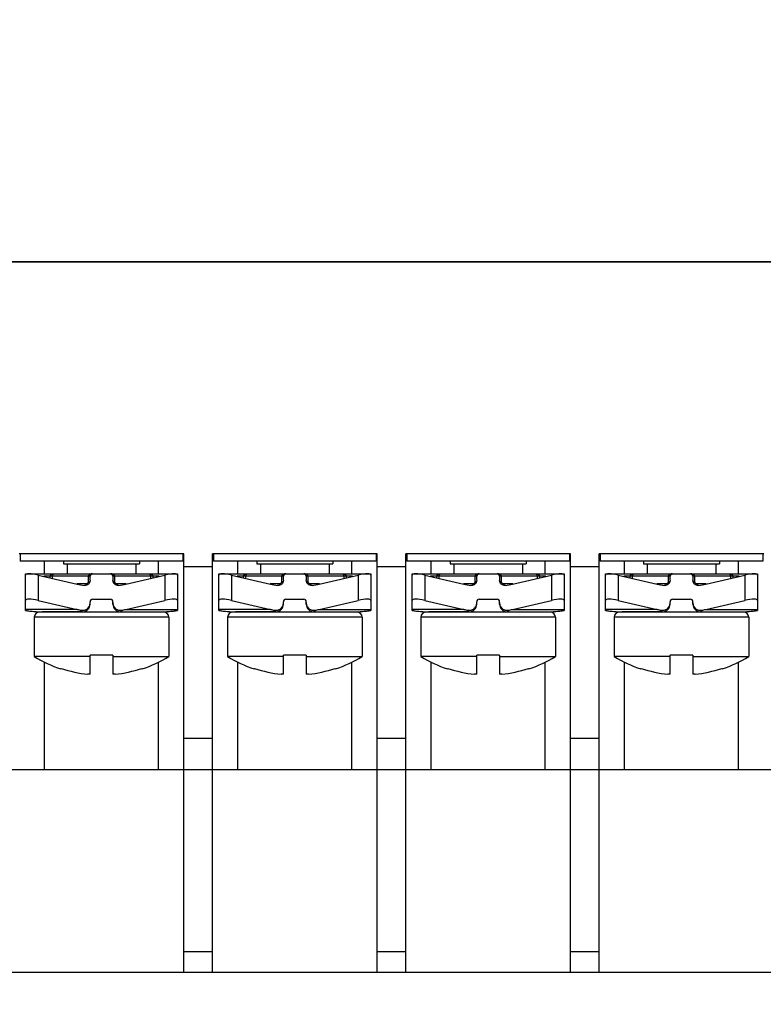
# Model space of a CAD drawing. Header units: millimetres. Extents: x 0 to 594, y 0 to 420.
# Tile 18 of 22: x 263 to 292, y 217 to 256. Entities that reach past the tile are written whole.
import ezdxf

# ---------------------------------------------------------------- set-up
doc = ezdxf.new("R2010")
doc.units = ezdxf.units.MM
doc.header["$LTSCALE"] = 32.67
doc.layers.get('0').update_dxf_attribs({"linetype": 'CONTINUOUS'})
doc.layers.add('3_ALL_AXES', color=7, linetype='CONTINUOUS')
doc.layers.add('ASSI', color=7, linetype='CONTINUOUS')
doc.styles.get("Standard").update_dxf_attribs({"font": 'txt', "width": 0.85})
doc.dimstyles.new('DIMSTYLE_1', dxfattribs={"dimtxt": 3.5, "dimasz": 3.5, "dimexe": 1, "dimexo": 0.5, "dimgap": 0.875, "dimtad": 1, "dimdec": 4, "dimdsep": 46, "dimtxsty": 'STANDARD', "dimblk": '_FILLED', "dimblk1": '_FILLED', "dimblk2": '_FILLED', "dimcen": 0.09, "dimadec": 4, "dimazin": 2, "dimtp": 0.15, "dimtm": 0.15, "dimtfac": 1, "dimtdec": 4, "dimtofl": 0, "dimtmove": 0, "dimatfit": 3, "dimldrblk": '_FILLED', "dimfxl": 1, "dimtolj": 1, "dimarcsym": 0})

# ---------------------------------------------------------------- blocks, each defined once
blk = doc.blocks.new('_FILLED')
at = {"color": 0, "linetype": 'BYBLOCK'}
blk.add_solid([(0, 0), (-1, 0.143), (-1, -0.143)], dxfattribs=at)
blk = doc.blocks.new('*D3')
at = {"color": 2, "linetype": 'CONTINUOUS'}
for p, q in [((220.494, 245.638), (220.494, 196.047)), ((311.494, 245.638), (311.494, 196.047)), ((220.494, 197.047), (265.994, 197.047)), ((311.494, 197.047), (265.994, 197.047))]:
    blk.add_line(p, q, dxfattribs=at)
at = {"color": 2, "linetype": 'CONTINUOUS', "xscale": 3.5, "yscale": 3.5, "zscale": 3.5, "rotation": 180}
blk.add_blockref('_FILLED', (220.494, 197.047), dxfattribs=at)
at = {"color": 2, "linetype": 'CONTINUOUS', "xscale": 3.5, "yscale": 3.5, "zscale": 3.5}
blk.add_blockref('_FILLED', (311.494, 197.047), dxfattribs=at)
at = {"color": 2, "linetype": 'CONTINUOUS', "insert": (265.994, 201.422), "char_height": 3.5, "width": 7.125, "attachment_point": 2, "line_spacing_factor": 0.9}
blk.add_mtext('91', dxfattribs=at)
blk = doc.blocks.new('*D5')
at = {"color": 2, "linetype": 'CONTINUOUS'}
for p, q in [((212.694, 332.538), (212.694, 168.949)), ((319.294, 332.538), (319.294, 168.949)), ((212.694, 169.949), (265.994, 169.949)), ((319.294, 169.949), (265.994, 169.949))]:
    blk.add_line(p, q, dxfattribs=at)
at = {"color": 2, "linetype": 'CONTINUOUS', "xscale": 3.5, "yscale": 3.5, "zscale": 3.5, "rotation": 180}
blk.add_blockref('_FILLED', (212.694, 169.949), dxfattribs=at)
at = {"color": 2, "linetype": 'CONTINUOUS', "xscale": 3.5, "yscale": 3.5, "zscale": 3.5}
blk.add_blockref('_FILLED', (319.294, 169.949), dxfattribs=at)
at = {"color": 2, "linetype": 'CONTINUOUS', "insert": (265.994, 174.324), "char_height": 3.5, "width": 18.375, "attachment_point": 2, "line_spacing_factor": 0.9}
blk.add_mtext('106.6', dxfattribs=at)

msp = doc.modelspace()

# ---------------------------------------------------------------- linework, layer by layer
at = {"color": 7, "linetype": 'CONTINUOUS'}
for p, q in [((220.24426, 246.13795), (311.74426, 246.13795)), ((269.24426, 234.63795), (262.74426, 234.63795)), ((269.24426, 218.13795), (269.24426, 234.63795)), ((276.86426, 234.63795), (270.36426, 234.63795)), ((270.36426, 218.13795), (270.36426, 234.63795)), ((276.86426, 218.13795), (276.86426, 234.63795)), ((284.48426, 234.63795), (277.98426, 234.63795)), ((277.98426, 218.13795), (277.98426, 234.63795)), ((284.48426, 218.13795), (284.48426, 234.63795)), ((292.10426, 234.63795), (285.60426, 234.63795)), ((285.60426, 218.13795), (285.60426, 234.63795)), ((269.24426, 234.13795), (270.36426, 234.13795)), ((276.86426, 234.13795), (277.98426, 234.13795)), ((284.48426, 234.13795), (285.60426, 234.13795)), ((262.99426, 233.84575), (268.99426, 233.84575)), ((262.99426, 232.406), (262.99426, 233.84575)), ((263.49426, 233.7971), (265.03267, 233.44364)), ((265.54426, 233.59024), (265.54426, 233.74575)), ((266.44426, 233.74575), (266.44426, 233.59024)), ((266.95585, 233.44364), (268.49426, 233.7971)), ((268.99426, 233.84575), (268.99426, 232.40594)), ((270.61426, 233.84575), (276.61426, 233.84575)), ((270.61426, 232.406), (270.61426, 233.84575)), ((271.11426, 233.7971), (272.65267, 233.44364)), ((273.16426, 233.59024), (273.16426, 233.74575)), ((274.06426, 233.74575), (274.06426, 233.59024)), ((274.57585, 233.44364), (276.11426, 233.7971)), ((276.61426, 233.84575), (276.61426, 232.40594)), ((278.23426, 233.84575), (284.23426, 233.84575)), ((278.23426, 232.406), (278.23426, 233.84575)), ((278.73426, 233.7971), (280.27267, 233.44364)), ((280.78426, 233.59024), (280.78426, 233.74575)), ((281.68426, 233.74575), (281.68426, 233.59024)), ((282.19585, 233.44364), (283.73426, 233.7971)), ((284.23426, 233.84575), (284.23426, 232.40594)), ((285.85426, 233.84575), (291.85426, 233.84575)), ((285.85426, 232.406), (285.85426, 233.84575)), ((286.35426, 233.7971), (287.89267, 233.44364)), ((288.40426, 233.59024), (288.40426, 233.74575)), ((289.30426, 233.74575), (289.30426, 233.59024)), ((289.81585, 233.44364), (291.35426, 233.7971)), ((291.85426, 233.84575), (291.85426, 232.40594)), ((263.49426, 232.7971), (265.03267, 232.44364)), ((265.64426, 232.84575), (266.34426, 232.84575)), ((266.95585, 232.44364), (268.49426, 232.7971)), ((271.11426, 232.7971), (272.65267, 232.44364)), ((273.26426, 232.84575), (273.96426, 232.84575)), ((274.57585, 232.44364), (276.11426, 232.7971)), ((278.73426, 232.7971), (280.27267, 232.44364)), ((280.88426, 232.84575), (281.58426, 232.84575)), ((282.19585, 232.44364), (283.73426, 232.7971)), ((286.35426, 232.7971), (287.89267, 232.44364)), ((288.50426, 232.84575), (289.20426, 232.84575)), ((289.81585, 232.44364), (291.35426, 232.7971)), ((262.99426, 232.406), (263.08158, 232.39098)), ((263.08, 232.39124), (263.16472, 232.37875)), ((265.54426, 232.64575), (265.54426, 232.74575)), ((266.44426, 232.64575), (266.44426, 232.74575)), ((270.61426, 232.406), (270.70158, 232.39098)), ((270.7, 232.39124), (270.78472, 232.37875)), ((273.16426, 232.64575), (273.16426, 232.74575)), ((274.06426, 232.64575), (274.06426, 232.74575)), ((278.23426, 232.406), (278.32158, 232.39098)), ((278.32, 232.39124), (278.40472, 232.37875)), ((280.78426, 232.64575), (280.78426, 232.74575)), ((281.68426, 232.64575), (281.68426, 232.74575)), ((284.14851, 232.39123), (284.23426, 232.406)), ((285.85426, 232.406), (285.94158, 232.39098)), ((285.94, 232.39124), (286.02472, 232.37875)), ((288.40426, 232.64575), (288.40426, 232.74575)), ((289.30426, 232.64575), (289.30426, 232.74575)), ((291.76851, 232.39123), (291.85426, 232.406)), ((263.16313, 232.37896), (263.24852, 232.3684)), ((263.24693, 232.36858), (263.33294, 232.35997)), ((263.33135, 232.36011), (263.41792, 232.35348)), ((263.41633, 232.35358), (263.50342, 232.34893)), ((263.50183, 232.349), (263.58941, 232.34637)), ((268.44423, 232.33795), (263.54429, 232.33795)), ((263.58782, 232.3464), (263.65668, 232.34575)), ((265.24426, 232.34575), (263.65671, 232.34575)), ((266.74426, 232.34575), (268.33182, 232.34575)), ((268.33184, 232.34575), (268.4007, 232.3464)), ((270.78313, 232.37896), (270.86852, 232.3684)), ((270.86693, 232.36858), (270.95294, 232.35997)), ((270.95135, 232.36011), (271.03792, 232.35348)), ((271.03633, 232.35358), (271.12342, 232.34893)), ((271.12183, 232.349), (271.20941, 232.34637)), ((276.06423, 232.33795), (271.16429, 232.33795)), ((271.20782, 232.3464), (271.27668, 232.34575)), ((272.86426, 232.34575), (271.27671, 232.34575)), ((274.36426, 232.34575), (275.95182, 232.34575)), ((276.10669, 232.349), (276.19218, 232.35358)), ((278.40313, 232.37896), (278.48852, 232.3684)), ((278.48693, 232.36858), (278.57294, 232.35997)), ((278.57135, 232.36011), (278.65792, 232.35348)), ((278.65633, 232.35358), (278.74342, 232.34893)), ((278.74183, 232.349), (278.82941, 232.34637)), ((283.68423, 232.33795), (278.78429, 232.33795)), ((278.82782, 232.3464), (278.89668, 232.34575)), ((280.48426, 232.34575), (278.89671, 232.34575)), ((281.98426, 232.34575), (283.57182, 232.34575)), ((283.57184, 232.34575), (283.6407, 232.3464)), ((283.6407, 232.3464), (283.72669, 232.349)), ((286.02313, 232.37896), (286.10852, 232.3684)), ((286.10693, 232.36858), (286.19294, 232.35997)), ((286.19135, 232.36011), (286.27792, 232.35348)), ((286.27633, 232.35358), (286.36342, 232.34893)), ((286.36183, 232.349), (286.44941, 232.34637)), ((291.30423, 232.33795), (286.40429, 232.33795)), ((286.44782, 232.3464), (286.51668, 232.34575)), ((288.10426, 232.34575), (286.51671, 232.34575)), ((289.60426, 232.34575), (291.19182, 232.34575)), ((265.54426, 230.58795), (263.34426, 230.58795)), ((266.44426, 230.63795), (265.54426, 230.63795)), ((265.54426, 229.88663), (265.54426, 230.63795)), ((266.44426, 230.63795), (266.44426, 229.88663)), ((266.44426, 230.58795), (268.64426, 230.58795)), ((273.16426, 230.58795), (270.96426, 230.58795)), ((274.06426, 230.63795), (273.16426, 230.63795)), ((273.16426, 229.88663), (273.16426, 230.63795)), ((274.06426, 230.63795), (274.06426, 229.88663)), ((274.06426, 230.58795), (276.26426, 230.58795)), ((280.78426, 230.58795), (278.58426, 230.58795)), ((281.68426, 230.63795), (280.78426, 230.63795)), ((280.78426, 229.88663), (280.78426, 230.63795)), ((281.68426, 230.63795), (281.68426, 229.88663)), ((281.68426, 230.58795), (283.88426, 230.58795)), ((288.40426, 230.58795), (286.20426, 230.58795)), ((289.30426, 230.63795), (288.40426, 230.63795)), ((288.40426, 229.88663), (288.40426, 230.63795)), ((289.30426, 230.63795), (289.30426, 229.88663)), ((289.30426, 230.58795), (291.50426, 230.58795)), ((264.40687, 230.1147), (264.39427, 230.09776)), ((267.59426, 230.09776), (267.58166, 230.1147)), ((272.02687, 230.1147), (272.01427, 230.09776)), ((275.21426, 230.09776), (275.20166, 230.1147)), ((279.64687, 230.1147), (279.63427, 230.09776)), ((282.83426, 230.09776), (282.82166, 230.1147)), ((287.26687, 230.1147), (287.25427, 230.09776)), ((290.45426, 230.09776), (290.44166, 230.1147)), ((265.54426, 229.88663), (265.45807, 229.88663)), ((266.53045, 229.88663), (266.44426, 229.88663)), ((273.16426, 229.88663), (273.07807, 229.88663)), ((274.15045, 229.88663), (274.06426, 229.88663)), ((280.78426, 229.88663), (280.69807, 229.88663)), ((281.77045, 229.88663), (281.68426, 229.88663)), ((288.40426, 229.88663), (288.31807, 229.88663)), ((289.39045, 229.88663), (289.30426, 229.88663)), ((222.74426, 226.13795), (309.24426, 226.13795)), ((308.54426, 218.13795), (223.44426, 218.13795))]:
    msp.add_line(p, q, dxfattribs=at)
at = {"color": 9, "linetype": 'CONTINUOUS'}
for p, q in [((263.74426, 233.84575), (263.74426, 234.33795)), ((268.24426, 233.84575), (268.24426, 234.33795)), ((271.36426, 233.84575), (271.36426, 234.33795)), ((275.86426, 233.84575), (275.86426, 234.33795)), ((278.98426, 233.84575), (278.98426, 234.33795)), ((283.48426, 233.84575), (283.48426, 234.33795)), ((286.60426, 233.84575), (286.60426, 234.33795)), ((291.10426, 233.84575), (291.10426, 234.33795)), ((263.49426, 233.7971), (263.49426, 232.7971)), ((265.54426, 233.74575), (263.71773, 233.74575)), ((263.96757, 233.68835), (263.96757, 233.74575)), ((264.06407, 233.66618), (264.06407, 233.74578)), ((265.47045, 233.74578), (265.47045, 233.54575)), ((268.2708, 233.74575), (266.44426, 233.74575)), ((266.51807, 233.54575), (266.51807, 233.74578)), ((267.92445, 233.74578), (267.92445, 233.66618)), ((268.02096, 233.74575), (268.02096, 233.68835)), ((268.49426, 233.7971), (268.49426, 232.7971)), ((271.11426, 233.7971), (271.11426, 232.7971)), ((273.16426, 233.74575), (271.33773, 233.74575)), ((271.58757, 233.68835), (271.58757, 233.74575)), ((271.68407, 233.66618), (271.68407, 233.74578)), ((273.09045, 233.74578), (273.09045, 233.54575)), ((275.8908, 233.74575), (274.06426, 233.74575)), ((274.13807, 233.54575), (274.13807, 233.74578)), ((275.54445, 233.74578), (275.54445, 233.66618)), ((275.64096, 233.74575), (275.64096, 233.68835)), ((276.11426, 233.7971), (276.11426, 232.7971)), ((278.73426, 233.7971), (278.73426, 232.7971)), ((280.78426, 233.74575), (278.95773, 233.74575)), ((279.20757, 233.68835), (279.20757, 233.74575)), ((279.30407, 233.66618), (279.30407, 233.74578)), ((280.71045, 233.74578), (280.71045, 233.54575)), ((283.5108, 233.74575), (281.68426, 233.74575)), ((281.75807, 233.54575), (281.75807, 233.74578)), ((283.16445, 233.74578), (283.16445, 233.66618)), ((283.26096, 233.74575), (283.26096, 233.68835)), ((283.73426, 233.7971), (283.73426, 232.7971)), ((286.35426, 233.7971), (286.35426, 232.7971)), ((288.40426, 233.74575), (286.57773, 233.74575)), ((286.82757, 233.68835), (286.82757, 233.74575)), ((286.92407, 233.66618), (286.92407, 233.74578)), ((288.33045, 233.74578), (288.33045, 233.54575)), ((291.1308, 233.74575), (289.30426, 233.74575)), ((289.37807, 233.54575), (289.37807, 233.74578)), ((290.78445, 233.74578), (290.78445, 233.66618)), ((290.88096, 233.74575), (290.88096, 233.68835)), ((291.35426, 233.7971), (291.35426, 232.7971)), ((265.37521, 233.44575), (265.02348, 233.44575)), ((265.47045, 233.54575), (265.53924, 233.54575)), ((266.51807, 233.54575), (266.44927, 233.54575)), ((266.96505, 233.44575), (266.61331, 233.44575)), ((272.99521, 233.44575), (272.64348, 233.44575)), ((273.09045, 233.54575), (273.15924, 233.54575)), ((274.13807, 233.54575), (274.06927, 233.54575)), ((274.58505, 233.44575), (274.23331, 233.44575)), ((280.61521, 233.44575), (280.26348, 233.44575)), ((280.71045, 233.54575), (280.77924, 233.54575)), ((281.75807, 233.54575), (281.68927, 233.54575)), ((282.20505, 233.44575), (281.85331, 233.44575)), ((288.23521, 233.44575), (287.88348, 233.44575)), ((288.33045, 233.54575), (288.39924, 233.54575)), ((289.37807, 233.54575), (289.30927, 233.54575)), ((289.82505, 233.44575), (289.47331, 233.44575)), ((265.03267, 232.44364), (262.99426, 232.44364)), ((266.95585, 232.44364), (268.99426, 232.44364)), ((272.65267, 232.44364), (270.61426, 232.44364)), ((274.57585, 232.44364), (276.61426, 232.44364)), ((280.27267, 232.44364), (278.23426, 232.44364)), ((282.19585, 232.44364), (284.23426, 232.44364)), ((287.89267, 232.44364), (285.85426, 232.44364)), ((289.81585, 232.44364), (291.85426, 232.44364)), ((268.64426, 232.13795), (263.34426, 232.13795)), ((276.26426, 232.13795), (270.96426, 232.13795)), ((283.88426, 232.13795), (278.58426, 232.13795)), ((291.50426, 232.13795), (286.20426, 232.13795)), ((263.74426, 226.13795), (263.74426, 230.36689)), ((268.24426, 226.13795), (268.24426, 230.36689)), ((271.36426, 226.13795), (271.36426, 230.36689)), ((275.86426, 226.13795), (275.86426, 230.36689)), ((278.98426, 226.13795), (278.98426, 230.36689)), ((283.48426, 226.13795), (283.48426, 230.36689)), ((286.60426, 226.13795), (286.60426, 230.36689)), ((291.10426, 226.13795), (291.10426, 230.36689)), ((270.36426, 227.35173), (269.24426, 227.35173)), ((277.98426, 227.35173), (276.86426, 227.35173)), ((285.60426, 227.35173), (284.48426, 227.35173)), ((270.36426, 218.94714), (269.24426, 218.94714)), ((277.98426, 218.94714), (276.86426, 218.94714)), ((285.60426, 218.94714), (284.48426, 218.94714))]:
    msp.add_line(p, q, dxfattribs=at)
at = {"color": 7, "linetype": 'CONTINUOUS'}
for points in [[(268.4007, 232.3464), (268.48668, 232.349), (268.57218, 232.35358), (268.65716, 232.36011), (268.74158, 232.36858), (268.82537, 232.37896), (268.90851, 232.39123), (268.99426, 232.406)], [(276.19218, 232.35358), (276.27716, 232.36011), (276.36158, 232.36858), (276.44537, 232.37896), (276.52851, 232.39123), (276.61426, 232.406)], [(283.72669, 232.349), (283.81218, 232.35358), (283.89716, 232.36011), (283.98158, 232.36858), (284.06538, 232.37896), (284.14851, 232.39123)], [(291.34669, 232.349), (291.43218, 232.35358), (291.51716, 232.36011), (291.60158, 232.36858), (291.68538, 232.37896), (291.76851, 232.39123)], [(275.95184, 232.34575), (276.0207, 232.3464), (276.10669, 232.349)], [(291.19184, 232.34575), (291.2607, 232.3464), (291.34669, 232.349)]]:
    msp.add_lwpolyline(points, dxfattribs=at)
for centre, radius, start, end in [((265.64426, 233.74575), 0.1, 90, 180), ((266.34426, 233.74575), 0.1, 0, 90), ((273.26426, 233.74575), 0.1, 90, 180), ((273.96426, 233.74575), 0.1, 0, 90), ((280.88426, 233.74575), 0.1, 90, 180), ((281.58426, 233.74575), 0.1, 0, 90), ((288.50426, 233.74575), 0.1, 90, 180), ((289.20426, 233.74575), 0.1, 0, 90), ((265.64426, 232.74575), 0.1, 90, 180), ((266.34426, 232.74575), 0.1, 0, 90), ((273.26426, 232.74575), 0.1, 90, 180), ((273.96426, 232.74575), 0.1, 0, 90), ((280.88426, 232.74575), 0.1, 90, 180), ((281.58426, 232.74575), 0.1, 0, 90), ((288.50426, 232.74575), 0.1, 90, 180), ((289.20426, 232.74575), 0.1, 0, 90), ((265.24426, 232.64575), 0.3, 270, 360), ((266.74426, 232.64575), 0.3, 180, 270), ((272.86426, 232.64575), 0.3, 270, 360), ((274.36426, 232.64575), 0.3, 180, 270), ((280.48426, 232.64575), 0.3, 270, 360), ((281.98426, 232.64575), 0.3, 180, 270), ((288.10426, 232.64575), 0.3, 270, 360), ((289.60426, 232.64575), 0.3, 180, 270), ((263.54426, 232.13795), 0.2, 90, 180), ((268.44426, 232.13795), 0.2, 0, 90), ((271.16426, 232.13795), 0.2, 90, 180), ((276.06426, 232.13795), 0.2, 0, 90), ((278.78426, 232.13795), 0.2, 90, 180), ((283.68426, 232.13795), 0.2, 0, 90), ((286.40426, 232.13795), 0.2, 90, 180), ((291.30426, 232.13795), 0.2, 0, 90), ((265.99426, 234.89461), 5.0366, 251.628811, 263.888785), ((265.99426, 234.89461), 5.0366, 276.111215, 288.371189), ((273.61426, 234.89461), 5.0366, 251.628811, 263.888785), ((273.61426, 234.89461), 5.0366, 276.111215, 288.371189), ((281.23426, 234.89461), 5.0366, 251.628811, 263.888785), ((281.23426, 234.89461), 5.0366, 276.111215, 288.371189), ((288.85426, 234.89461), 5.0366, 251.628811, 263.888785), ((288.85426, 234.89461), 5.0366, 276.111215, 288.371189)]:
    msp.add_arc(centre, radius, start, end, dxfattribs=at)
at = {"color": 9, "linetype": 'CONTINUOUS'}
for centre, radius, start, end in [((263.65365, 235.71801), 3.37218, 258.723941, 268.003355), ((268.33486, 235.71816), 3.37233, 271.97329, 281.275907), ((271.27365, 235.71801), 3.37218, 258.723941, 268.003355), ((275.95486, 235.71816), 3.37233, 271.97329, 281.275907), ((278.89365, 235.71801), 3.37218, 258.723941, 268.003355), ((283.57486, 235.71816), 3.37233, 271.97329, 281.275907), ((286.51365, 235.71801), 3.37218, 258.723941, 268.003355), ((291.19486, 235.71816), 3.37233, 271.97329, 281.275907), ((263.65666, 235.76554), 3.41979, 268.12176, 268.665699), ((263.6567, 235.76764), 3.42188, 268.665763, 269.999582), ((268.33182, 235.7676), 3.42184, 270.000386, 271.317431), ((268.33186, 235.76558), 3.41982, 271.317489, 271.878299), ((271.27666, 235.76554), 3.41979, 268.12176, 268.665699), ((271.2767, 235.76764), 3.42188, 268.665763, 269.999582), ((275.95182, 235.7676), 3.42184, 270.000386, 271.317431), ((275.95186, 235.76558), 3.41982, 271.317489, 271.878299), ((278.89666, 235.76554), 3.41979, 268.12176, 268.665699), ((278.8967, 235.76764), 3.42188, 268.665763, 269.999582), ((283.57182, 235.7676), 3.42184, 270.000386, 271.317431), ((283.57186, 235.76558), 3.41982, 271.317489, 271.878299), ((286.51666, 235.76554), 3.41979, 268.12176, 268.665699), ((286.5167, 235.76764), 3.42188, 268.665763, 269.999582), ((291.19182, 235.7676), 3.42184, 270.000386, 271.317431), ((291.19186, 235.76558), 3.41982, 271.317489, 271.878299)]:
    msp.add_arc(centre, radius, start, end, dxfattribs=at)
at = {"color": 7, "linetype": 'CONTINUOUS'}
for centre, major_axis, ratio, start_param, end_param in [((263.49426, 233.68222), (0.49931, -0.12076), 0.2176587, 1.62338792, 3.19418425), ((268.49426, 233.68222), (0.49931, 0.12076), 0.2176587, -0.05259159, 1.51820473), ((271.11426, 233.68222), (0.49931, -0.12076), 0.2176587, 1.62338792, 3.19418425), ((276.11426, 233.68222), (0.49931, 0.12076), 0.2176587, -0.05259159, 1.51820473), ((278.73426, 233.68222), (0.49931, -0.12076), 0.2176587, 1.62338792, 3.19418425), ((283.73426, 233.68222), (0.49931, 0.12076), 0.2176587, -0.05259159, 1.51820473), ((286.35426, 233.68222), (0.49931, -0.12076), 0.2176587, 1.62338792, 3.19418425), ((291.35426, 233.68222), (0.49931, 0.12076), 0.2176587, -0.05259159, 1.51820473), ((265.90671, 235.34575), (2.82843, 0), 0.70710678, -1.88495559, -1.78167617), ((266.08182, 235.34575), (2.82843, 0), 0.70710678, -1.35991648, -1.25663706), ((273.52671, 235.34575), (2.82843, 0), 0.70710678, -1.88495559, -1.78167617), ((273.70182, 235.34575), (2.82843, 0), 0.70710678, -1.35991648, -1.25663706), ((281.14671, 235.34575), (2.82843, 0), 0.70710678, -1.88495559, -1.78167617), ((281.32182, 235.34575), (2.82843, 0), 0.70710678, -1.35991648, -1.25663706), ((288.76671, 235.34575), (2.82843, 0), 0.70710678, -1.88495559, -1.78167617), ((288.94182, 235.34575), (2.82843, 0), 0.70710678, -1.35991648, -1.25663706), ((263.49426, 232.68222), (0.49931, -0.12076), 0.2176587, 1.62338792, 3.19418425), ((268.49426, 232.68222), (0.49931, 0.12076), 0.2176587, -0.05259159, 1.51820473), ((271.11426, 232.68222), (0.49931, -0.12076), 0.2176587, 1.62338792, 3.19418425), ((276.11426, 232.68222), (0.49931, 0.12076), 0.2176587, -0.05259159, 1.51820473), ((278.73426, 232.68222), (0.49931, -0.12076), 0.2176587, 1.62338792, 3.19418425), ((283.73426, 232.68222), (0.49931, 0.12076), 0.2176587, -0.05259159, 1.51820473), ((286.35426, 232.68222), (0.49931, -0.12076), 0.2176587, 1.62338792, 3.19418425), ((291.35426, 232.68222), (0.49931, 0.12076), 0.2176587, -0.05259159, 1.51820473), ((265.90671, 234.34575), (-2.82843, 0), 0.70710678, 1.25663706, 1.31481009), ((266.08182, 234.34575), (2.82843, 0), 0.70710678, -1.31481009, -1.25663706), ((273.52671, 234.34575), (-2.82843, 0), 0.70710678, 1.25663706, 1.31481009), ((273.70182, 234.34575), (2.82843, 0), 0.70710678, -1.31481009, -1.25663706), ((281.14671, 234.34575), (-2.82843, 0), 0.70710678, 1.25663706, 1.31481009), ((281.32182, 234.34575), (2.82843, 0), 0.70710678, -1.31481009, -1.25663706), ((288.76671, 234.34575), (-2.82843, 0), 0.70710678, 1.25663706, 1.31481009), ((288.94182, 234.34575), (2.82843, 0), 0.70710678, -1.31481009, -1.25663706)]:
    msp.add_ellipse(centre, major_axis=major_axis, ratio=ratio, start_param=start_param, end_param=end_param, dxfattribs=at)
at = {"color": 9, "linetype": 'CONTINUOUS'}
for points, knots in [([(263.96757, 233.74575), (263.96755, 233.75527), (263.97186, 233.77403), (263.98754, 233.79682), (264.00762, 233.81395), (264.03707, 233.83058), (264.07718, 233.84282), (264.11029, 233.84575), (264.12678, 233.84575)], [0, 0, 0, 0, 0.13838088, 0.27025937, 0.39644939, 0.51930127, 0.76016695, 1, 1, 1, 1]), ([(264.06407, 233.74578), (264.06408, 233.76278), (264.06811, 233.79143), (264.08463, 233.82462), (264.10503, 233.84223), (264.12003, 233.84575), (264.12678, 233.84575)], [0, 0, 0, 0, 0.39420448, 0.65731518, 0.84343726, 1, 1, 1, 1]), ([(265.64426, 233.84575), (265.62636, 233.84575), (265.5904, 233.84287), (265.54662, 233.83074), (265.51426, 233.81403), (265.49233, 233.79691), (265.47523, 233.77421), (265.47045, 233.75524), (265.47046, 233.74578)], [0, 0, 0, 0, 0.2453182, 0.49202299, 0.61666742, 0.74256567, 0.87031962, 1, 1, 1, 1]), ([(266.51807, 233.74578), (266.51808, 233.75525), (266.51328, 233.77422), (266.49618, 233.79693), (266.47425, 233.81404), (266.44189, 233.83075), (266.39811, 233.84287), (266.36216, 233.84575), (266.34426, 233.84575)], [0, 0, 0, 0, 0.12974491, 0.25753016, 0.38342516, 0.5080534, 0.75472012, 1, 1, 1, 1]), ([(267.86175, 233.84575), (267.8685, 233.84575), (267.88349, 233.84223), (267.90389, 233.82462), (267.92041, 233.79143), (267.92445, 233.76278), (267.92445, 233.74578)], [0, 0, 0, 0, 0.15656432, 0.34268869, 0.60580185, 1, 1, 1, 1]), ([(267.86175, 233.84575), (267.87823, 233.84575), (267.91134, 233.84282), (267.95146, 233.83058), (267.9809, 233.81395), (268.00098, 233.79682), (268.01667, 233.77403), (268.02097, 233.75527), (268.02096, 233.74575)], [0, 0, 0, 0, 0.23983494, 0.48070258, 0.60355546, 0.72974535, 0.86161915, 1, 1, 1, 1]), ([(271.58757, 233.74575), (271.58755, 233.75527), (271.59186, 233.77403), (271.60754, 233.79682), (271.62762, 233.81395), (271.65707, 233.83058), (271.69718, 233.84282), (271.73029, 233.84575), (271.74678, 233.84575)], [0, 0, 0, 0, 0.13838088, 0.27025937, 0.39644939, 0.51930127, 0.76016695, 1, 1, 1, 1]), ([(271.68407, 233.74578), (271.68408, 233.76278), (271.68811, 233.79143), (271.70463, 233.82462), (271.72503, 233.84223), (271.74003, 233.84575), (271.74678, 233.84575)], [0, 0, 0, 0, 0.39420448, 0.65731518, 0.84343726, 1, 1, 1, 1]), ([(273.26426, 233.84575), (273.24636, 233.84575), (273.2104, 233.84287), (273.16662, 233.83074), (273.13426, 233.81403), (273.11233, 233.79691), (273.09523, 233.77421), (273.09045, 233.75524), (273.09046, 233.74578)], [0, 0, 0, 0, 0.2453182, 0.49202299, 0.61666742, 0.74256567, 0.87031962, 1, 1, 1, 1]), ([(274.13807, 233.74578), (274.13808, 233.75525), (274.13328, 233.77422), (274.11618, 233.79693), (274.09425, 233.81404), (274.06189, 233.83075), (274.01811, 233.84287), (273.98216, 233.84575), (273.96426, 233.84575)], [0, 0, 0, 0, 0.12974491, 0.25753016, 0.38342516, 0.5080534, 0.75472012, 1, 1, 1, 1]), ([(275.48175, 233.84575), (275.4885, 233.84575), (275.50349, 233.84223), (275.52389, 233.82462), (275.54041, 233.79143), (275.54445, 233.76278), (275.54445, 233.74578)], [0, 0, 0, 0, 0.15656432, 0.34268869, 0.60580185, 1, 1, 1, 1]), ([(275.48175, 233.84575), (275.49823, 233.84575), (275.53134, 233.84282), (275.57146, 233.83058), (275.6009, 233.81395), (275.62098, 233.79682), (275.63667, 233.77403), (275.64097, 233.75527), (275.64096, 233.74575)], [0, 0, 0, 0, 0.23983494, 0.48070258, 0.60355546, 0.72974535, 0.86161915, 1, 1, 1, 1]), ([(279.20757, 233.74575), (279.20755, 233.75527), (279.21186, 233.77403), (279.22754, 233.79682), (279.24762, 233.81395), (279.27707, 233.83058), (279.31718, 233.84282), (279.35029, 233.84575), (279.36678, 233.84575)], [0, 0, 0, 0, 0.13838088, 0.27025937, 0.39644939, 0.51930127, 0.76016695, 1, 1, 1, 1]), ([(279.30407, 233.74578), (279.30408, 233.76278), (279.30811, 233.79143), (279.32463, 233.82462), (279.34503, 233.84223), (279.36003, 233.84575), (279.36678, 233.84575)], [0, 0, 0, 0, 0.39420448, 0.65731518, 0.84343726, 1, 1, 1, 1]), ([(280.88426, 233.84575), (280.86636, 233.84575), (280.8304, 233.84287), (280.78662, 233.83074), (280.75426, 233.81403), (280.73233, 233.79691), (280.71523, 233.77421), (280.71045, 233.75524), (280.71046, 233.74578)], [0, 0, 0, 0, 0.2453182, 0.49202299, 0.61666742, 0.74256567, 0.87031962, 1, 1, 1, 1]), ([(281.75807, 233.74578), (281.75808, 233.75525), (281.75328, 233.77422), (281.73618, 233.79693), (281.71425, 233.81404), (281.68189, 233.83075), (281.63811, 233.84287), (281.60216, 233.84575), (281.58426, 233.84575)], [0, 0, 0, 0, 0.12974491, 0.25753016, 0.38342516, 0.5080534, 0.75472012, 1, 1, 1, 1]), ([(283.10175, 233.84575), (283.1085, 233.84575), (283.12349, 233.84223), (283.14389, 233.82462), (283.16041, 233.79143), (283.16445, 233.76278), (283.16445, 233.74578)], [0, 0, 0, 0, 0.15656432, 0.34268869, 0.60580185, 1, 1, 1, 1]), ([(283.10175, 233.84575), (283.11823, 233.84575), (283.15134, 233.84282), (283.19146, 233.83058), (283.2209, 233.81395), (283.24098, 233.79682), (283.25667, 233.77403), (283.26097, 233.75527), (283.26096, 233.74575)], [0, 0, 0, 0, 0.23983494, 0.48070258, 0.60355546, 0.72974535, 0.86161915, 1, 1, 1, 1]), ([(286.82757, 233.74575), (286.82755, 233.75527), (286.83186, 233.77403), (286.84754, 233.79682), (286.86762, 233.81395), (286.89707, 233.83058), (286.93718, 233.84282), (286.97029, 233.84575), (286.98678, 233.84575)], [0, 0, 0, 0, 0.13838088, 0.27025937, 0.39644939, 0.51930127, 0.76016695, 1, 1, 1, 1]), ([(286.92407, 233.74578), (286.92408, 233.76278), (286.92811, 233.79143), (286.94463, 233.82462), (286.96503, 233.84223), (286.98003, 233.84575), (286.98678, 233.84575)], [0, 0, 0, 0, 0.39420448, 0.65731518, 0.84343726, 1, 1, 1, 1]), ([(288.50426, 233.84575), (288.48636, 233.84575), (288.4504, 233.84287), (288.40662, 233.83074), (288.37426, 233.81403), (288.35233, 233.79691), (288.33523, 233.77421), (288.33045, 233.75524), (288.33046, 233.74578)], [0, 0, 0, 0, 0.2453182, 0.49202299, 0.61666742, 0.74256567, 0.87031962, 1, 1, 1, 1]), ([(289.37807, 233.74578), (289.37808, 233.75525), (289.37328, 233.77422), (289.35618, 233.79693), (289.33425, 233.81404), (289.30189, 233.83075), (289.25811, 233.84287), (289.22216, 233.84575), (289.20426, 233.84575)], [0, 0, 0, 0, 0.12974491, 0.25753016, 0.38342516, 0.5080534, 0.75472012, 1, 1, 1, 1]), ([(290.72175, 233.84575), (290.7285, 233.84575), (290.74349, 233.84223), (290.76389, 233.82462), (290.78041, 233.79143), (290.78445, 233.76278), (290.78445, 233.74578)], [0, 0, 0, 0, 0.15656432, 0.34268869, 0.60580185, 1, 1, 1, 1]), ([(290.72175, 233.84575), (290.73823, 233.84575), (290.77134, 233.84282), (290.81146, 233.83058), (290.8409, 233.81395), (290.86098, 233.79682), (290.87667, 233.77403), (290.88097, 233.75527), (290.88096, 233.74575)], [0, 0, 0, 0, 0.23983494, 0.48070258, 0.60355546, 0.72974535, 0.86161915, 1, 1, 1, 1]), ([(265.37521, 233.44575), (265.37521, 233.44081), (265.37477, 233.422), (265.37273, 233.40318), (265.36987, 233.3896)], [0, 0, 0, 0, 0.26273283, 1, 1, 1, 1]), ([(265.47045, 233.54575), (265.47045, 233.5328), (265.46559, 233.50675), (265.44459, 233.47351), (265.41291, 233.45105), (265.38761, 233.44576), (265.37521, 233.44575)], [0, 0, 0, 0, 0.25512793, 0.5076874, 0.75591116, 1, 1, 1, 1]), ([(266.61331, 233.44575), (266.60091, 233.44576), (266.57562, 233.45105), (266.54394, 233.4735), (266.52293, 233.50675), (266.51807, 233.5328), (266.51807, 233.54575)], [0, 0, 0, 0, 0.24408915, 0.49231176, 0.74487235, 1, 1, 1, 1]), ([(266.61331, 233.44575), (266.61331, 233.44081), (266.61375, 233.42201), (266.6158, 233.4032), (266.61865, 233.38962)], [0, 0, 0, 0, 0.26271892, 1, 1, 1, 1]), ([(272.99521, 233.44575), (272.99521, 233.44081), (272.99477, 233.422), (272.99273, 233.40318), (272.98987, 233.3896)], [0, 0, 0, 0, 0.26273283, 1, 1, 1, 1]), ([(273.09045, 233.54575), (273.09045, 233.5328), (273.08559, 233.50675), (273.06459, 233.47351), (273.03291, 233.45105), (273.00761, 233.44576), (272.99521, 233.44575)], [0, 0, 0, 0, 0.25512793, 0.5076874, 0.75591116, 1, 1, 1, 1]), ([(274.23331, 233.44575), (274.22091, 233.44576), (274.19562, 233.45105), (274.16394, 233.4735), (274.14293, 233.50675), (274.13807, 233.5328), (274.13807, 233.54575)], [0, 0, 0, 0, 0.24408915, 0.49231176, 0.74487235, 1, 1, 1, 1]), ([(274.23331, 233.44575), (274.23331, 233.44081), (274.23375, 233.42201), (274.2358, 233.4032), (274.23865, 233.38962)], [0, 0, 0, 0, 0.26271892, 1, 1, 1, 1]), ([(280.61521, 233.44575), (280.61521, 233.44081), (280.61477, 233.422), (280.61273, 233.40318), (280.60987, 233.3896)], [0, 0, 0, 0, 0.26273283, 1, 1, 1, 1]), ([(280.71045, 233.54575), (280.71045, 233.5328), (280.70559, 233.50675), (280.68459, 233.47351), (280.65291, 233.45105), (280.62761, 233.44576), (280.61521, 233.44575)], [0, 0, 0, 0, 0.25512793, 0.5076874, 0.75591116, 1, 1, 1, 1]), ([(281.85331, 233.44575), (281.84091, 233.44576), (281.81562, 233.45105), (281.78394, 233.4735), (281.76293, 233.50675), (281.75807, 233.5328), (281.75807, 233.54575)], [0, 0, 0, 0, 0.24408915, 0.49231176, 0.74487235, 1, 1, 1, 1]), ([(281.85331, 233.44575), (281.85331, 233.44081), (281.85375, 233.42201), (281.8558, 233.4032), (281.85865, 233.38962)], [0, 0, 0, 0, 0.26271892, 1, 1, 1, 1]), ([(288.23521, 233.44575), (288.23521, 233.44081), (288.23477, 233.422), (288.23273, 233.40318), (288.22987, 233.3896)], [0, 0, 0, 0, 0.26273283, 1, 1, 1, 1]), ([(288.33045, 233.54575), (288.33045, 233.5328), (288.32559, 233.50675), (288.30459, 233.47351), (288.27291, 233.45105), (288.24761, 233.44576), (288.23521, 233.44575)], [0, 0, 0, 0, 0.25512793, 0.5076874, 0.75591116, 1, 1, 1, 1]), ([(289.47331, 233.44575), (289.46091, 233.44576), (289.43562, 233.45105), (289.40394, 233.4735), (289.38293, 233.50675), (289.37807, 233.5328), (289.37807, 233.54575)], [0, 0, 0, 0, 0.24408915, 0.49231176, 0.74487235, 1, 1, 1, 1]), ([(289.47331, 233.44575), (289.47331, 233.44081), (289.47375, 233.42201), (289.4758, 233.4032), (289.47865, 233.38962)], [0, 0, 0, 0, 0.26271892, 1, 1, 1, 1]), ([(265.19055, 232.41093), (265.1945, 232.40119), (265.20216, 232.38415), (265.21533, 232.36317), (265.22881, 232.34952), (265.23956, 232.34575), (265.24426, 232.34575)], [0, 0, 0, 0, 0.35749542, 0.63393611, 0.84002548, 1, 1, 1, 1]), ([(266.79797, 232.41093), (266.79403, 232.40119), (266.78636, 232.38415), (266.77319, 232.36317), (266.75971, 232.34952), (266.74896, 232.34575), (266.74426, 232.34575)], [0, 0, 0, 0, 0.3574952, 0.63393589, 0.84002534, 1, 1, 1, 1]), ([(272.81055, 232.41093), (272.8145, 232.40119), (272.82216, 232.38415), (272.83533, 232.36317), (272.84881, 232.34952), (272.85956, 232.34575), (272.86426, 232.34575)], [0, 0, 0, 0, 0.35749542, 0.63393611, 0.84002548, 1, 1, 1, 1]), ([(274.41797, 232.41093), (274.41403, 232.40119), (274.40636, 232.38415), (274.39319, 232.36317), (274.37971, 232.34952), (274.36896, 232.34575), (274.36426, 232.34575)], [0, 0, 0, 0, 0.3574952, 0.63393589, 0.84002534, 1, 1, 1, 1]), ([(280.43055, 232.41093), (280.4345, 232.40119), (280.44216, 232.38415), (280.45533, 232.36317), (280.46881, 232.34952), (280.47956, 232.34575), (280.48426, 232.34575)], [0, 0, 0, 0, 0.35749542, 0.63393611, 0.84002548, 1, 1, 1, 1]), ([(282.03797, 232.41093), (282.03403, 232.40119), (282.02636, 232.38415), (282.01319, 232.36317), (281.99971, 232.34952), (281.98896, 232.34575), (281.98426, 232.34575)], [0, 0, 0, 0, 0.3574952, 0.63393589, 0.84002534, 1, 1, 1, 1]), ([(288.05055, 232.41093), (288.0545, 232.40119), (288.06216, 232.38415), (288.07533, 232.36317), (288.08881, 232.34952), (288.09956, 232.34575), (288.10426, 232.34575)], [0, 0, 0, 0, 0.35749542, 0.63393611, 0.84002548, 1, 1, 1, 1]), ([(289.65797, 232.41093), (289.65403, 232.40119), (289.64636, 232.38415), (289.63319, 232.36317), (289.61971, 232.34952), (289.60896, 232.34575), (289.60426, 232.34575)], [0, 0, 0, 0, 0.3574952, 0.63393589, 0.84002534, 1, 1, 1, 1])]:
    msp.add_open_spline(points, degree=3, knots=knots, dxfattribs=at)
at = {"color": 7, "linetype": 'CONTINUOUS'}
for points, knots in [([(265.54426, 233.59024), (265.54426, 233.56164), (265.53196, 233.50371), (265.47947, 233.43263), (265.40214, 233.38976), (265.34292, 233.38578), (265.31466, 233.39006)], [0, 0, 0, 0, 0.25007053, 0.50009046, 0.75006109, 1, 1, 1, 1]), ([(266.67386, 233.39006), (266.6456, 233.38578), (266.58638, 233.38976), (266.50905, 233.43264), (266.45656, 233.50371), (266.44426, 233.56164), (266.44426, 233.59024)], [0, 0, 0, 0, 0.24995178, 0.49992223, 0.74993635, 1, 1, 1, 1]), ([(273.16426, 233.59024), (273.16426, 233.56164), (273.15196, 233.50371), (273.09947, 233.43263), (273.02214, 233.38976), (272.96292, 233.38578), (272.93466, 233.39006)], [0, 0, 0, 0, 0.25007053, 0.50009046, 0.75006109, 1, 1, 1, 1]), ([(274.29386, 233.39006), (274.2656, 233.38578), (274.20638, 233.38976), (274.12905, 233.43264), (274.07656, 233.50371), (274.06426, 233.56164), (274.06426, 233.59024)], [0, 0, 0, 0, 0.24995178, 0.49992223, 0.74993635, 1, 1, 1, 1]), ([(280.78426, 233.59024), (280.78426, 233.56164), (280.77196, 233.50371), (280.71947, 233.43263), (280.64214, 233.38976), (280.58292, 233.38578), (280.55466, 233.39006)], [0, 0, 0, 0, 0.25007053, 0.50009046, 0.75006109, 1, 1, 1, 1]), ([(281.91386, 233.39006), (281.8856, 233.38578), (281.82638, 233.38976), (281.74905, 233.43264), (281.69656, 233.50371), (281.68426, 233.56164), (281.68426, 233.59024)], [0, 0, 0, 0, 0.24995178, 0.49992223, 0.74993635, 1, 1, 1, 1]), ([(288.40426, 233.59024), (288.40426, 233.56164), (288.39196, 233.50371), (288.33947, 233.43263), (288.26214, 233.38976), (288.20292, 233.38578), (288.17466, 233.39006)], [0, 0, 0, 0, 0.25007053, 0.50009046, 0.75006109, 1, 1, 1, 1]), ([(289.53386, 233.39006), (289.5056, 233.38578), (289.44638, 233.38976), (289.36905, 233.43264), (289.31656, 233.50371), (289.30426, 233.56164), (289.30426, 233.59024)], [0, 0, 0, 0, 0.24995178, 0.49992223, 0.74993635, 1, 1, 1, 1]), ([(265.19055, 232.41093), (265.21221, 232.40692), (265.25658, 232.40376), (265.3224, 232.41396), (265.38436, 232.43853), (265.45742, 232.48841), (265.52539, 232.57905), (265.54426, 232.66776), (265.54426, 232.71156)], [0, 0, 0, 0, 0.12534644, 0.25071516, 0.37607754, 0.50143529, 0.75068889, 1, 1, 1, 1]), ([(266.44426, 232.71156), (266.44426, 232.66776), (266.46314, 232.57904), (266.53111, 232.4884), (266.60417, 232.43853), (266.66613, 232.41395), (266.73194, 232.40376), (266.77632, 232.40692), (266.79797, 232.41093)], [0, 0, 0, 0, 0.24932542, 0.49858142, 0.62394718, 0.74930209, 0.87464988, 1, 1, 1, 1]), ([(272.81055, 232.41093), (272.83221, 232.40692), (272.87658, 232.40376), (272.9424, 232.41396), (273.00436, 232.43853), (273.07742, 232.48841), (273.14539, 232.57905), (273.16426, 232.66776), (273.16426, 232.71156)], [0, 0, 0, 0, 0.12534644, 0.25071516, 0.37607754, 0.50143529, 0.75068889, 1, 1, 1, 1]), ([(274.06426, 232.71156), (274.06426, 232.66776), (274.08314, 232.57904), (274.15111, 232.4884), (274.22417, 232.43853), (274.28613, 232.41395), (274.35194, 232.40376), (274.39632, 232.40692), (274.41797, 232.41093)], [0, 0, 0, 0, 0.24932542, 0.49858142, 0.62394718, 0.74930209, 0.87464988, 1, 1, 1, 1]), ([(280.43055, 232.41093), (280.45221, 232.40692), (280.49658, 232.40376), (280.5624, 232.41396), (280.62436, 232.43853), (280.69742, 232.48841), (280.76539, 232.57905), (280.78426, 232.66776), (280.78426, 232.71156)], [0, 0, 0, 0, 0.12534644, 0.25071516, 0.37607754, 0.50143529, 0.75068889, 1, 1, 1, 1]), ([(281.68426, 232.71156), (281.68426, 232.66776), (281.70314, 232.57904), (281.77111, 232.4884), (281.84417, 232.43853), (281.90613, 232.41395), (281.97194, 232.40376), (282.01632, 232.40692), (282.03797, 232.41093)], [0, 0, 0, 0, 0.24932542, 0.49858142, 0.62394718, 0.74930209, 0.87464988, 1, 1, 1, 1]), ([(288.05055, 232.41093), (288.07221, 232.40692), (288.11658, 232.40376), (288.1824, 232.41396), (288.24436, 232.43853), (288.31742, 232.48841), (288.38539, 232.57905), (288.40426, 232.66776), (288.40426, 232.71156)], [0, 0, 0, 0, 0.12534644, 0.25071516, 0.37607754, 0.50143529, 0.75068889, 1, 1, 1, 1]), ([(289.30426, 232.71156), (289.30426, 232.66776), (289.32314, 232.57904), (289.39111, 232.4884), (289.46417, 232.43853), (289.52613, 232.41395), (289.59194, 232.40376), (289.63632, 232.40692), (289.65797, 232.41093)], [0, 0, 0, 0, 0.24932542, 0.49858142, 0.62394718, 0.74930209, 0.87464988, 1, 1, 1, 1])]:
    msp.add_open_spline(points, degree=3, knots=knots, dxfattribs=at)
at = {"layer": '3_ALL_AXES', "color": 7, "linetype": 'CONTINUOUS'}
for p, q in [((311.49426, 246.13795), (220.49426, 246.13795)), ((262.79426, 234.63795), (262.79426, 234.33795)), ((269.19426, 234.33795), (262.79426, 234.33795)), ((269.19426, 234.63795), (269.19426, 234.33795)), ((270.41426, 234.63795), (270.41426, 234.33795)), ((276.81426, 234.33795), (270.41426, 234.33795)), ((276.81426, 234.63795), (276.81426, 234.33795)), ((278.03426, 234.63795), (278.03426, 234.33795)), ((284.43426, 234.33795), (278.03426, 234.33795)), ((284.43426, 234.63795), (284.43426, 234.33795)), ((285.65426, 234.63795), (285.65426, 234.33795)), ((292.05426, 234.33795), (285.65426, 234.33795)), ((292.05426, 234.63795), (292.05426, 234.33795))]:
    msp.add_line(p, q, dxfattribs=at)
at = {"layer": 'ASSI', "color": 7, "linetype": 'CONTINUOUS'}
for p, q in [((264.49426, 234.33795), (264.49426, 234.23795)), ((267.49426, 234.33795), (267.49426, 234.23795)), ((272.11426, 234.33795), (272.11426, 234.23795)), ((275.11426, 234.33795), (275.11426, 234.23795)), ((279.73426, 234.33795), (279.73426, 234.23795)), ((282.73426, 234.33795), (282.73426, 234.23795)), ((287.35426, 234.33795), (287.35426, 234.23795)), ((290.35426, 234.33795), (290.35426, 234.23795)), ((264.4943, 234.23795), (267.49422, 234.23795)), ((264.64426, 234.23795), (264.64426, 233.84575)), ((267.34426, 234.23795), (267.34426, 233.84575)), ((272.1143, 234.23795), (275.11422, 234.23795)), ((272.26426, 234.23795), (272.26426, 233.84575)), ((274.96426, 234.23795), (274.96426, 233.84575)), ((279.7343, 234.23795), (282.73422, 234.23795)), ((279.88426, 234.23795), (279.88426, 233.84575)), ((282.58426, 234.23795), (282.58426, 233.84575)), ((287.3543, 234.23795), (290.35422, 234.23795)), ((287.50426, 234.23795), (287.50426, 233.84575)), ((290.20426, 234.23795), (290.20426, 233.84575)), ((263.34426, 232.13795), (263.34426, 230.58795)), ((264.64426, 232.34575), (264.64426, 232.33795)), ((267.34426, 232.34575), (267.34426, 232.33795)), ((268.64426, 232.13795), (268.64426, 230.58795)), ((270.96426, 232.13795), (270.96426, 230.58795)), ((272.26426, 232.34575), (272.26426, 232.33795)), ((274.96426, 232.34575), (274.96426, 232.33795)), ((276.26426, 232.13795), (276.26426, 230.58795)), ((278.58426, 232.13795), (278.58426, 230.58795)), ((279.88426, 232.34575), (279.88426, 232.33795)), ((282.58426, 232.34575), (282.58426, 232.33795)), ((283.88426, 232.13795), (283.88426, 230.58795)), ((286.20426, 232.13795), (286.20426, 230.58795)), ((287.50426, 232.34575), (287.50426, 232.33795)), ((290.20426, 232.34575), (290.20426, 232.33795)), ((291.50426, 232.13795), (291.50426, 230.58795))]:
    msp.add_line(p, q, dxfattribs=at)
for centre, start, end in [((265.99426, 234.89461), 238.394972, 251.553805), ((265.99426, 234.89461), 288.446195, 301.605028), ((273.61426, 234.89461), 238.394972, 251.553805), ((273.61426, 234.89461), 288.446195, 301.605028), ((281.23426, 234.89461), 238.394972, 251.553805), ((281.23426, 234.89461), 288.446195, 301.605028), ((288.85426, 234.89461), 238.394972, 251.553805), ((288.85426, 234.89461), 288.446195, 301.605028)]:
    msp.add_arc(centre, 5.05667, start, end, dxfattribs=at)

# ---------------------------------------------------------------- dimensions: what is measured, and where the dimension line sits
at = {"color": 2, "linetype": 'CONTINUOUS'}
for base, p1, p2, picture, middle in [((319.29426, 169.94864), (212.69426, 333.03795), (319.29426, 333.03795), '*D5', (265.49426, 169.94864)), ((311.49426, 197.04671), (220.49426, 246.13795), (311.49426, 246.13795), '*D3', (265.49426, 197.04671))]:
    dim = msp.add_linear_dim(base=base, p1=p1, p2=p2, dimstyle='DIMSTYLE_1', dxfattribs=at)
    dim.commit()
    dim.dimension.update_dxf_attribs({"geometry": picture, "text_midpoint": middle, "dimtype": 160})

doc.saveas('drawing.dxf')
